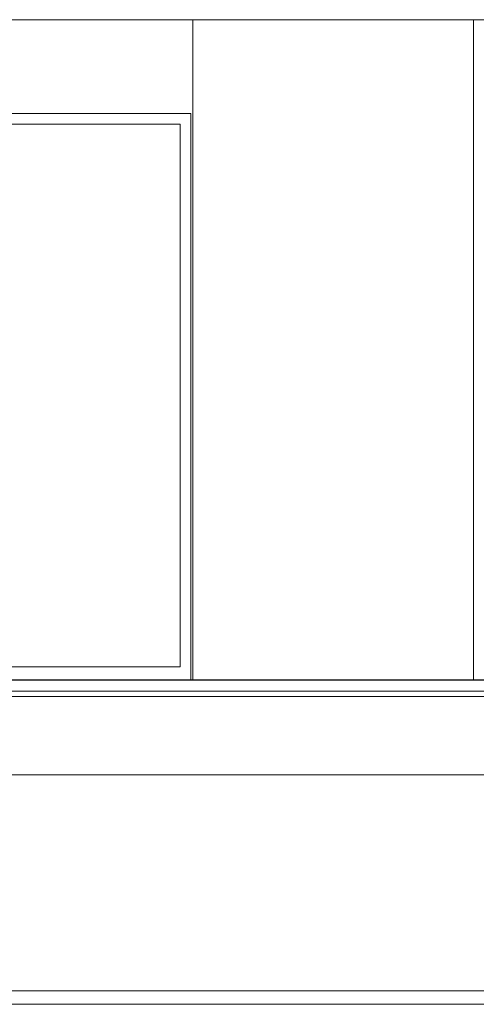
# Model space of a CAD drawing. Header units: millimetres. Extents: x -30280 to 309309, y -17460 to 4378.
# Tile 120 of 256: x 66511 to 68204, y -10094 to -6447. Entities that reach past the tile are written whole.
import ezdxf

# ---------------------------------------------------------------- set-up
doc = ezdxf.new("R2010")
doc.units = ezdxf.units.MM
doc.header["$MEASUREMENT"] = 0
doc.linetypes.add('Wipeout_Contour', pattern=[1000, 0, -1000])
for name, color, linetype, lineweight in [('P1_P2_PLANTA PRIMERA_2_07_CR_Cel Ras pladur_Pluma_Nº__1', 7, 'Continuous', 5), ('P1_P2_PLANTA PRIMERA_2_10_ESTR_Fotjats_Pluma_Nº__1', 7, 'Continuous', 5), ('P1_P2_PLANTA PRIMERA_2_Nuevo_07_CR_Cel Ras pladur_Pluma_Nº__1', 7, 'Continuous', 5), ('P1_P2_PLANTA PRIMERA_2_Nuevo_07_CR_Cel Ras_lames_Pluma_Nº__1', 7, 'Continuous', 5), ('P1_P2_PLANTA PRIMERA_2_Nuevo_08_E_Envans secs_Pluma_Nº__1', 7, 'Continuous', 5), ('P1_P2_PLANTA PRIMERA_2_Nuevo_08_E_Envans secs_Pluma_Nº__47', 7, 'Continuous', 20), ('P1_P2_PLANTA PRIMERA_2_Nuevo_14_PAV_Soft Light Grey 0554_Pluma_Nº__29', 7, 'Continuous', 20)]:
    doc.layers.add(name, color=color, linetype=linetype, lineweight=lineweight)
doc.layers.add('P1_P2_PLANTA PRIMERA_2_12_FAÇ_Façana', color=7, linetype='Continuous')
doc.layers.add('P1_P2_PLANTA PRIMERA_2_Nuevo_08_E_Envans secs', color=7, linetype='Continuous')

msp = doc.modelspace()

# ---------------------------------------------------------------- linework, layer by layer
at = {"layer": 'P1_P2_PLANTA PRIMERA_2_10_ESTR_Fotjats_Pluma_Nº__1', "color": 7, "linetype": 'Continuous', "lineweight": 5}
for p, q in [((73152, -8934.4), (36809, -8934.4)), ((73152, -8954.4), (36809, -8954.4))]:
    msp.add_line(p, q, dxfattribs=at)
at = {"layer": 'P1_P2_PLANTA PRIMERA_2_Nuevo_07_CR_Cel Ras_lames_Pluma_Nº__1', "color": 7, "linetype": 'Continuous', "lineweight": 5}
for p, q in [((66627.7, -10094.4), (66327.7, -10094.4)), ((66927.7, -10094.4), (66627.7, -10094.4)), ((67227.7, -10094.4), (66927.7, -10094.4)), ((67527.7, -10094.4), (67227.7, -10094.4)), ((67827.7, -10094.4), (67527.7, -10094.4)), ((68127.7, -10094.4), (67827.7, -10094.4)), ((68427.7, -10094.4), (68127.7, -10094.4))]:
    msp.add_line(p, q, dxfattribs=at)

# ---------------------------------------------------------------- wipeouts: each hides what was drawn before it
at = {"color": 254, "linetype": 'Wipeout_Contour', "lineweight": 0, "ltscale": 274560.514045}
msp.add_wipeout([(68194.4, -8892.4), (68204.4, -8892.4), (68204.4, -6447.4), (68194.4, -6447.4)], dxfattribs=at).dxf.layer = 'P1_P2_PLANTA PRIMERA_2_12_FAÇ_Façana'
at = {"color": 254, "linetype": 'Wipeout_Contour', "lineweight": 0, "ltscale": 275263.414963}
msp.add_wipeout([(64237.1, -10044.4), (72029.5, -10044.4), (72029.5, -9244.4), (64237.1, -9244.4)], dxfattribs=at).dxf.layer = 'P1_P2_PLANTA PRIMERA_2_Nuevo_08_E_Envans secs'

# ---------------------------------------------------------------- next in the draw order: linework, layer by layer
at = {"layer": 'P1_P2_PLANTA PRIMERA_2_10_ESTR_Fotjats_Pluma_Nº__1', "color": 7, "linetype": 'Continuous', "lineweight": 5}
msp.add_line((73152, -9244.4), (64037.1, -9244.4), dxfattribs=at)
at = {"layer": 'P1_P2_PLANTA PRIMERA_2_Nuevo_07_CR_Cel Ras pladur_Pluma_Nº__1', "color": 7, "linetype": 'Continuous', "lineweight": 5, "flags": 128}
msp.add_lwpolyline([(68427.7, -10044.4), (68127.7, -10044.4), (67827.7, -10044.4), (67527.7, -10044.4), (67227.7, -10044.4), (66927.7, -10044.4), (66627.7, -10044.4), (66327.7, -10044.4), (66027.7, -10044.4), (65727.7, -10044.4), (65427.7, -10044.4), (65127.7, -10044.4), (64827.7, -10044.4), (64527.7, -10044.4), (64227.7, -10044.4), (64037.1, -10044.4)], dxfattribs=at)

# ---------------------------------------------------------------- next in the draw order: wipeouts: each hides what was drawn before it
at = {"color": 254, "linetype": 'Wipeout_Contour', "lineweight": 0, "ltscale": 272471.507522}
msp.add_wipeout([(68194.4, -6447.4), (67153.1, -6447.4), (67153.1, -8892.4), (68194.4, -8892.4)], dxfattribs=at).dxf.layer = 'P1_P2_PLANTA PRIMERA_2_Nuevo_08_E_Envans secs'

# ---------------------------------------------------------------- next in the draw order: linework, layer by layer
at = {"layer": 'P1_P2_PLANTA PRIMERA_2_Nuevo_08_E_Envans secs_Pluma_Nº__47', "color": 7, "linetype": 'Continuous', "lineweight": 20}
msp.add_line((68194.4, -8892.4), (68194.4, -6447.4), dxfattribs=at)

# ---------------------------------------------------------------- next in the draw order: wipeouts: each hides what was drawn before it
at = {"color": 254, "linetype": 'Wipeout_Contour', "lineweight": 0, "ltscale": 528043.04968}
msp.add_wipeout([(67153.1, -6447.4), (64046.3, -6447.4), (64046.3, -6772.4), (64065.3, -6772.4), (64065.3, -6794.4), (67146.3, -6794.4), (67146.3, -8892.4), (67153.1, -8892.4)], dxfattribs=at).dxf.layer = 'P1_P2_PLANTA PRIMERA_2_Nuevo_08_E_Envans secs'

# ---------------------------------------------------------------- next in the draw order: linework, layer by layer
at = {"layer": 'P1_P2_PLANTA PRIMERA_2_07_CR_Cel Ras pladur_Pluma_Nº__1', "color": 7, "linetype": 'Continuous', "lineweight": 5}
msp.add_line((73152, -6447.4), (64046.3, -6447.4), dxfattribs=at)

# ---------------------------------------------------------------- next in the draw order: wipeouts: each hides what was drawn before it
at = {"color": 254, "linetype": 'Wipeout_Contour', "lineweight": 0, "ltscale": 270359.58917}
msp.add_wipeout([(67146.3, -6834.4), (67106.3, -6834.4), (67106.3, -8844.4), (67146.3, -8844.4)], dxfattribs=at).dxf.layer = 'P1_P2_PLANTA PRIMERA_2_Nuevo_08_E_Envans secs'

# ---------------------------------------------------------------- next in the draw order: wipeouts: each hides what was drawn before it
at = {"color": 254, "linetype": 'Wipeout_Contour', "lineweight": 0, "ltscale": 395739.078249}
msp.add_wipeout([(64065.3, -6794.4), (64065.3, -6834.4), (64086.3, -6834.4), (67106.3, -6834.4), (67146.3, -6834.4), (67146.3, -6794.4)], dxfattribs=at).dxf.layer = 'P1_P2_PLANTA PRIMERA_2_Nuevo_08_E_Envans secs'
at = {"color": 254, "linetype": 'Wipeout_Contour', "lineweight": 0, "ltscale": 397191.540958}
msp.add_wipeout([(64065.3, -8844.4), (64065.3, -8892.4), (67146.3, -8892.4), (67146.3, -8844.4), (67106.3, -8844.4), (64086.3, -8844.4)], dxfattribs=at).dxf.layer = 'P1_P2_PLANTA PRIMERA_2_Nuevo_08_E_Envans secs'

# ---------------------------------------------------------------- next in the draw order: linework, layer by layer
at = {"layer": 'P1_P2_PLANTA PRIMERA_2_Nuevo_08_E_Envans secs_Pluma_Nº__1', "color": 7, "linetype": 'Continuous', "lineweight": 5}
for p, q in [((64065.3, -6794.4), (67146.3, -6794.4)), ((67146.3, -6794.4), (67146.3, -6834.4)), ((67146.3, -6834.4), (67146.3, -8844.4)), ((67146.3, -8844.4), (67146.3, -8892.4))]:
    msp.add_line(p, q, dxfattribs=at)
at = {"layer": 'P1_P2_PLANTA PRIMERA_2_Nuevo_08_E_Envans secs_Pluma_Nº__47', "color": 7, "linetype": 'Continuous', "lineweight": 20}
msp.add_line((67153.1, -8892.4), (67153.1, -6447.4), dxfattribs=at)
at = {"layer": 'P1_P2_PLANTA PRIMERA_2_Nuevo_14_PAV_Soft Light Grey 0554_Pluma_Nº__29', "color": 7, "linetype": 'Continuous', "lineweight": 20}
for p, q in [((73152, -8892.4), (64046.3, -8892.4)), ((73152, -8894.4), (64046.3, -8894.4))]:
    msp.add_line(p, q, dxfattribs=at)

# ---------------------------------------------------------------- next in the draw order: wipeouts: each hides what was drawn before it
at = {"color": 254, "linetype": 'Wipeout_Contour', "lineweight": 0, "ltscale": 264283.507224}
msp.add_wipeout([(67106.3, -6834.4), (64086.3, -6834.4), (64086.3, -8844.4), (67106.3, -8844.4)], dxfattribs=at).dxf.layer = 'P1_P2_PLANTA PRIMERA_2_Nuevo_08_E_Envans secs'

# ---------------------------------------------------------------- next in the draw order: linework, layer by layer
at = {"layer": 'P1_P2_PLANTA PRIMERA_2_Nuevo_08_E_Envans secs_Pluma_Nº__1', "color": 7, "linetype": 'Continuous', "lineweight": 5}
for p, q in [((67106.3, -6834.4), (64086.3, -6834.4)), ((67106.3, -8844.4), (67106.3, -6834.4)), ((64086.3, -8844.4), (67106.3, -8844.4))]:
    msp.add_line(p, q, dxfattribs=at)

doc.saveas('drawing.dxf')
